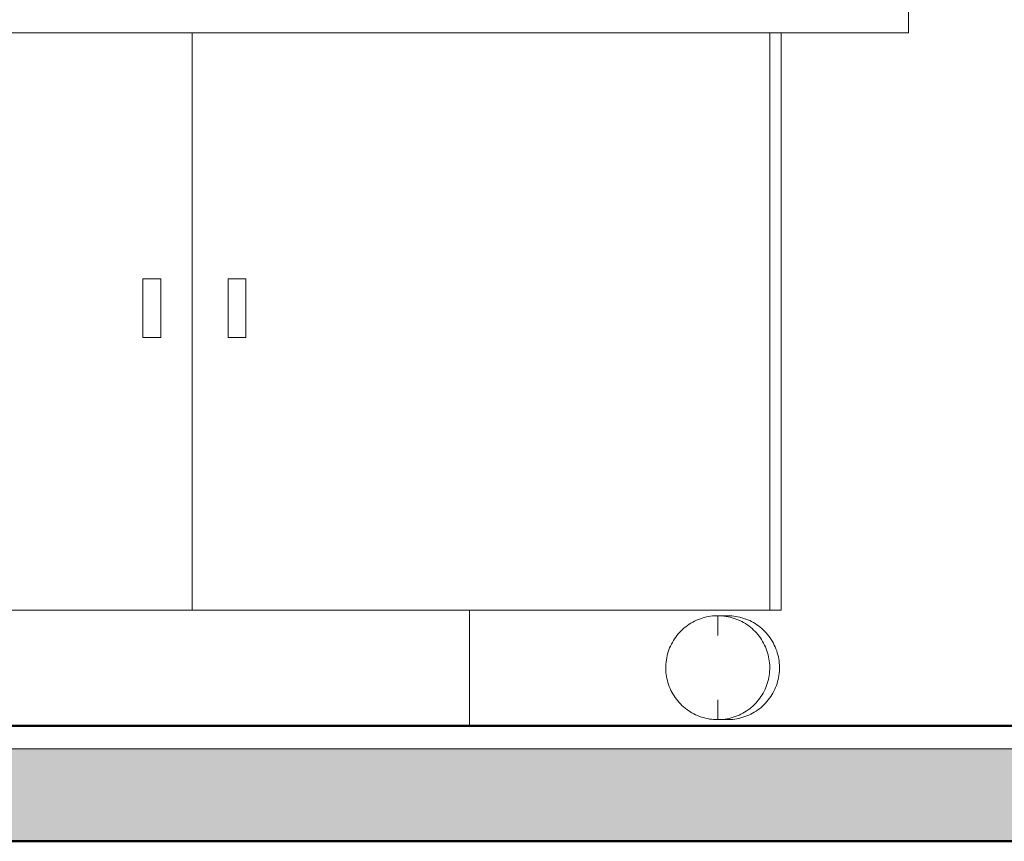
# Model space of a CAD drawing. Header units: metres. Extents: x -31 to 96, y -24 to 31.
# Tile 137 of 155: x 35.124 to 35.977, y -0.1 to 0.611. Entities that reach past the tile are written whole.
import ezdxf

# ---------------------------------------------------------------- set-up
doc = ezdxf.new("R2010")
doc.units = ezdxf.units.M
doc.linetypes.add('IMPORT-HIDDEN _4_', pattern=[0.005, 0.003333, -0.001667])
doc.layers.get('DEFPOINTS').update_dxf_attribs({"lineweight": 18})
for name, color, linetype, lineweight in [('A-ANNO-DIMS', 211, 'Continuous', 9), ('A-ANNO-DIMS-50', 211, 'Continuous', 9), ('A-FLOR', 192, 'Continuous', 18), ('A-FLOR-MCUT', 51, 'Continuous', 18), ('A-FLOR-PATT', 8, 'Continuous', 50), ('A-GENM', 13, 'Continuous', 18), ('A-WALL', 113, 'Continuous', 18), ('A-WALL-PATT', 111, 'Continuous', 35), ('ARQ-ALV-MEDIA', 7, 'Continuous', 18), ('ARQ-COTAS', 7, 'Continuous', 18), ('ARQ-PISO-DESN', 7, 'Continuous', 18), ('ARQ-PROJECAO', 7, 'IMPORT-HIDDEN _4_', 18), ('ESQUADRIAS', 250, 'Continuous', 35), ('MOBILIARIO', 10, 'Continuous', 25), ('Projeto da acquasoft Caldas NovasMOD_dwg', 8, 'Continuous', 18), ('Q-SPCQ', 91, 'Continuous', 18)]:
    doc.layers.add(name, color=color, linetype=linetype, lineweight=lineweight)
doc.styles.add('Century Gothic_4', font='GOTHIC.TTF', dxfattribs={"height": 0.167663})
doc.dimstyles.new('_Cotas_detalhamento_3_5_mm_6', dxfattribs={"dimscale": 0.3048, "dimtxt": 0.175, "dimasz": 0.246063, "dimexe": 0.164042, "dimexo": 0.492126, "dimgap": 0.246063, "dimtad": 1, "dimdec": 0, "dimlfac": 100, "dimzin": 0, "dimdsep": 46, "dimtxsty": 'Century Gothic_4', "dimblk1": 'OBLIQUE', "dimblk2": 'OBLIQUE', "dimsah": 1, "dimcen": 0.09, "dimdle": 0.164042, "dimazin": 0, "dimtfac": 1, "dimtdec": 4, "dimtix": 1, "dimtmove": 0, "dimatfit": 3, "dimfxl": 1, "dimtvp": 1, "dimtolj": 1, "dimtzin": 0, "dimarcsym": 2})

# ---------------------------------------------------------------- blocks, each defined once
blk = doc.blocks.new('Projeto da acquasoft Caldas NovasMOD_dwg_CAD-ABI-V52-LUMINOTECNICO-CORTE 1')
at = {"layer": 'MOBILIARIO'}
for p, q in [((-11.37555, 0), (-11.39676, 0)), ((-10.97842, 0), (-11.29661, 0)), ((-11.19877, 0), (-11.21998, 0)), ((-11.16019, 0), (-11.19877, 0)), ((-11.16212, 0), (-11.17756, 0)), ((-10.85354, 0), (-11.16212, 0)), ((-10.82361, 0), (-11.16019, 0)), ((-11.05735, 0), (-11.03614, 0)), ((-10.88057, 0), (-10.85936, 0)), ((-10.85936, 0), (-10.85354, 0)), ((-10.83815, 0), (-10.82361, 0))]:
    blk.add_line(p, q, dxfattribs=at)
at = {"layer": 'MOBILIARIO', "flags": 128}
for points in [[(-11.13044, 0), (-10.85936, 0), (-10.83815, 0), (-11.10923, 0), (-11.46986, 0)], [(-11.44864, 0), (-11.17756, 0), (-11.19877, 0), (-11.46986, 0)]]:
    blk.add_lwpolyline(points, dxfattribs=at)
blk = doc.blocks.new('Projeto da acquasoft Caldas NovasMOD_dwg_CAD-ABI-V53-LUMINOTECNICO-CORTE 1')
at = {"layer": 'MOBILIARIO'}
for p, q in [((-11.37555, 0), (-11.39676, 0)), ((-10.97842, 0), (-11.29661, 0)), ((-11.19877, 0), (-11.21998, 0)), ((-11.16019, 0), (-11.19877, 0)), ((-11.16212, 0), (-11.17756, 0)), ((-10.85354, 0), (-11.16212, 0)), ((-10.82361, 0), (-11.16019, 0)), ((-11.05735, 0), (-11.03614, 0)), ((-10.88057, 0), (-10.85936, 0)), ((-10.85936, 0), (-10.85354, 0)), ((-10.83815, 0), (-10.82361, 0))]:
    blk.add_line(p, q, dxfattribs=at)
at = {"layer": 'MOBILIARIO', "flags": 128}
for points in [[(-11.13044, 0), (-10.85936, 0), (-10.83815, 0), (-11.10923, 0), (-11.46986, 0)], [(-11.44864, 0), (-11.17756, 0), (-11.19877, 0), (-11.46986, 0)]]:
    blk.add_lwpolyline(points, dxfattribs=at)
blk = doc.blocks.new('Projeto da acquasoft Caldas NovasMOD_dwg-1411832-LUMINOTECNICO-CORTE 1')
at = {"layer": 'ARQ-ALV-MEDIA'}
blk.add_line((1.27873, 0), (-12.52127, 0), dxfattribs=at)
at = {"layer": 'ARQ-COTAS'}
blk.add_line((-4.75154, 0), (-3.78107, 0), dxfattribs=at)
at = {"layer": 'ARQ-PISO-DESN'}
for p, q in [((-6.17127, 0), (-1.17127, 0)), ((-13.35818, 0), (2.19631, 0))]:
    blk.add_line(p, q, dxfattribs=at)
at = {"layer": 'ARQ-PROJECAO'}
for p, q in [((-6.17127, 0), (-1.17127, 0)), ((-13.27127, 0), (2.19631, 0))]:
    blk.add_line(p, q, dxfattribs=at)
at = {"layer": 'DEFPOINTS'}
blk.add_line((1.42873, 0), (-12.67127, 0), dxfattribs=at)
at = {"layer": 'ESQUADRIAS'}
blk.add_line((-4.78773, 0), (-3.78773, 0), dxfattribs=at)
at = {"layer": 'MOBILIARIO', "flags": 128}
blk.add_lwpolyline([(-4.67908, 0), (-5.24476, 0), (-4.67908, 0), (-4.11339, 0)], close=True, dxfattribs=at)
blk.add_lwpolyline([(-4.67908, 0), (-5.24476, 0), (-4.67908, 0), (-4.11339, 0)], close=True, dxfattribs=at)
blk.add_lwpolyline([(-4.67908, 0), (-5.24476, 0), (-4.67908, 0), (-4.11339, 0)], close=True, dxfattribs=at)
blk.add_lwpolyline([(-4.67908, 0), (-5.24476, 0), (-4.67908, 0), (-4.11339, 0)], close=True, dxfattribs=at)
blk.add_lwpolyline([(-4.67908, 0), (-5.24476, 0), (-4.67908, 0), (-4.11339, 0)], close=True, dxfattribs=at)
blk.add_lwpolyline([(-4.67908, 0), (-5.24476, 0), (-4.67908, 0), (-4.11339, 0)], close=True, dxfattribs=at)
blk.add_lwpolyline([(-4.67908, 0), (-5.24476, 0), (-4.67908, 0), (-4.11339, 0)], close=True, dxfattribs=at)
for name in ['Projeto da acquasoft Caldas NovasMOD_dwg_CAD-ABI-V52-LUMINOTECNICO-CORTE 1', 'Projeto da acquasoft Caldas NovasMOD_dwg_CAD-ABI-V52-LUMINOTECNICO-CORTE 1', 'Projeto da acquasoft Caldas NovasMOD_dwg_CAD-ABI-V53-LUMINOTECNICO-CORTE 1', 'Projeto da acquasoft Caldas NovasMOD_dwg_CAD-ABI-V53-LUMINOTECNICO-CORTE 1', 'Projeto da acquasoft Caldas NovasMOD_dwg_CAD-ABI-V52-LUMINOTECNICO-CORTE 1', 'Projeto da acquasoft Caldas NovasMOD_dwg_CAD-ABI-V52-LUMINOTECNICO-CORTE 1', 'Projeto da acquasoft Caldas NovasMOD_dwg_CAD-ABI-V53-LUMINOTECNICO-CORTE 1', 'Projeto da acquasoft Caldas NovasMOD_dwg_CAD-ABI-V53-LUMINOTECNICO-CORTE 1', 'Projeto da acquasoft Caldas NovasMOD_dwg_CAD-ABI-V52-LUMINOTECNICO-CORTE 1', 'Projeto da acquasoft Caldas NovasMOD_dwg_CAD-ABI-V52-LUMINOTECNICO-CORTE 1', 'Projeto da acquasoft Caldas NovasMOD_dwg_CAD-ABI-V52-LUMINOTECNICO-CORTE 1', 'Projeto da acquasoft Caldas NovasMOD_dwg_CAD-ABI-V53-LUMINOTECNICO-CORTE 1', 'Projeto da acquasoft Caldas NovasMOD_dwg_CAD-ABI-V53-LUMINOTECNICO-CORTE 1', 'Projeto da acquasoft Caldas NovasMOD_dwg_CAD-ABI-V53-LUMINOTECNICO-CORTE 1']:
    blk.add_blockref(name, (6.89331, 0))
blk = doc.blocks.new('Equipamento especial 1 - Equipamento especial 2-2142125-LUMINOTECNICO-CORTE 1')
at = {"layer": 'Q-SPCQ'}
for p, q in [((-4.09475, 0.6), (-4.09475, 0.1)), ((-4.09475, 0.1), (-4.10475, 0.1))]:
    blk.add_line(p, q, dxfattribs=at)
blk = doc.blocks.new('Modelos genéricos 417 - Modelos genéricos 262-2142351-LUMINOTECNICO-CORTE 1')
at = {"layer": 'A-GENM'}
for p, q in [((-4.14129, 0.0953), (-4.14129, 0.09443)), ((-4.14129, 0.0953), (-4.14129, 0.09443)), ((-4.14129, 0.00616), (-4.14129, 0.0053)), ((-4.14129, 0.00616), (-4.14129, 0.0053))]:
    blk.add_line(p, q, dxfattribs=at)
at = {"layer": 'A-GENM', "flags": 128}
for points in [[(-4.14585, 0.09507), (-4.14406, 0.09521), (-4.14226, 0.09529), (-4.14129, 0.0953)], [(-4.14129, 0.0953), (-4.13949, 0.09526), (-4.13769, 0.09515), (-4.1359, 0.09497), (-4.13412, 0.09472), (-4.13235, 0.0944), (-4.13059, 0.09401), (-4.12885, 0.09354), (-4.12713, 0.09301), (-4.12544, 0.09241), (-4.12377, 0.09174), (-4.12212, 0.09101), (-4.12051, 0.09021), (-4.11893, 0.08935), (-4.11739, 0.08842), (-4.11588, 0.08744), (-4.11442, 0.08639), (-4.11299, 0.08529), (-4.11162, 0.08413), (-4.11029, 0.08291), (-4.10901, 0.08165), (-4.10778, 0.08033), (-4.10661, 0.07897), (-4.10549, 0.07756), (-4.10443, 0.07611), (-4.10342, 0.07461), (-4.10248, 0.07308), (-4.1016, 0.07151), (-4.10079, 0.0699), (-4.10003, 0.06827), (-4.09935, 0.0666), (-4.09873, 0.06491), (-4.09818, 0.0632), (-4.0977, 0.06147), (-4.09729, 0.05971), (-4.09694, 0.05795), (-4.09667, 0.05617), (-4.09648, 0.05438), (-4.09635, 0.05258), (-4.09629, 0.05078), (-4.09631, 0.04898), (-4.0964, 0.04719), (-4.09656, 0.04539), (-4.09679, 0.04361), (-4.09709, 0.04183), (-4.09747, 0.04007), (-4.09791, 0.03833), (-4.09842, 0.0366), (-4.09901, 0.0349), (-4.09966, 0.03322), (-4.10037, 0.03157), (-4.10115, 0.02995), (-4.102, 0.02836), (-4.10291, 0.02681), (-4.10388, 0.02529), (-4.10491, 0.02381), (-4.106, 0.02238), (-4.10714, 0.02099), (-4.10834, 0.01965), (-4.10959, 0.01836), (-4.11089, 0.01711), (-4.11225, 0.01593), (-4.11364, 0.01479), (-4.11509, 0.01371), (-4.11657, 0.0127), (-4.11809, 0.01174), (-4.11965, 0.01084), (-4.12125, 0.01001), (-4.12288, 0.00924), (-4.12453, 0.00853), (-4.12622, 0.0079), (-4.12792, 0.00733), (-4.12965, 0.00683), (-4.1314, 0.0064), (-4.13316, 0.00604), (-4.13494, 0.00575), (-4.13673, 0.00553), (-4.13852, 0.00538), (-4.14032, 0.00531), (-4.14129, 0.0053)], [(-4.14129, 0.0053), (-4.14309, 0.00533), (-4.14489, 0.00544), (-4.14621, 0.00557)]]:
    blk.add_lwpolyline(points, dxfattribs=at)
blk = doc.blocks.new('Modelos genéricos 423 - Modelos genéricos 77-2143882-LUMINOTECNICO-CORTE 1')
at = {"layer": 'A-GENM'}
for p, q in [((-3.98475, 0.7), (-3.98475, 0.6)), ((-3.98475, 0.6), (-5.18475, 0.6))]:
    blk.add_line(p, q, dxfattribs=at)
blk = doc.blocks.new('Equipamento especial 12 - Equipamento especial 2-2143895-LUMINOTECNICO-CORTE 1')
at = {"layer": 'Q-SPCQ'}
for p, q in [((-5.10475, 0.1), (-5.10475, 0.6)), ((-4.60475, 0.6), (-4.60475, 0.1)), ((-4.60475, 0.1), (-5.10475, 0.1))]:
    blk.add_line(p, q, dxfattribs=at)
blk = doc.blocks.new('Equipamento especial 13 - Equipamento especial 2-2143907-LUMINOTECNICO-CORTE 1')
at = {"layer": 'Q-SPCQ'}
for p, q in [((-4.60475, 0.1), (-4.60475, 0.6)), ((-4.10475, 0.6), (-4.10475, 0.1)), ((-4.10475, 0.1), (-4.60475, 0.1))]:
    blk.add_line(p, q, dxfattribs=at)
blk = doc.blocks.new('Equipamento especial 14 - Equipamento especial 2-2143919-LUMINOTECNICO-CORTE 1')
at = {"layer": 'Q-SPCQ'}
for p, q in [((-4.64753, 0.38692), (-4.63195, 0.38692)), ((-4.64753, 0.3362), (-4.64753, 0.38692)), ((-4.63195, 0.38692), (-4.63195, 0.3362)), ((-4.63195, 0.3362), (-4.64753, 0.3362))]:
    blk.add_line(p, q, dxfattribs=at)
blk = doc.blocks.new('Equipamento especial 15 - Equipamento especial 2-2143931-LUMINOTECNICO-CORTE 1')
at = {"layer": 'Q-SPCQ'}
for p, q in [((-4.57353, 0.38692), (-4.55835, 0.38692)), ((-4.57353, 0.3362), (-4.57353, 0.38692)), ((-4.55835, 0.38692), (-4.55835, 0.3362)), ((-4.55835, 0.3362), (-4.57353, 0.3362))]:
    blk.add_line(p, q, dxfattribs=at)
blk = doc.blocks.new('Modelos genéricos 436 - Modelos genéricos 262-2144086-LUMINOTECNICO-CORTE 1')
at = {"layer": 'A-GENM'}
for p, q in [((-4.14975, 0.07812), (-4.14975, 0.0953)), ((-4.14975, 0.07812), (-4.14975, 0.0953)), ((-4.14975, 0.0053), (-4.14975, 0.02252)), ((-4.14975, 0.0053), (-4.14975, 0.02252))]:
    blk.add_line(p, q, dxfattribs=at)
at = {"layer": 'A-GENM', "flags": 128}
for points in [[(-4.14975, 0.0053), (-4.15155, 0.00533), (-4.15335, 0.00544), (-4.15514, 0.00562), (-4.15692, 0.00587), (-4.15869, 0.00619), (-4.16045, 0.00659), (-4.16219, 0.00705), (-4.16391, 0.00758), (-4.1656, 0.00818), (-4.16728, 0.00885), (-4.16892, 0.00958), (-4.17053, 0.01038), (-4.17211, 0.01125), (-4.17366, 0.01217), (-4.17516, 0.01316), (-4.17663, 0.0142), (-4.17805, 0.01531), (-4.17942, 0.01647), (-4.18075, 0.01768), (-4.18203, 0.01895), (-4.18326, 0.02026), (-4.18444, 0.02163), (-4.18555, 0.02304), (-4.18662, 0.02449), (-4.18762, 0.02598), (-4.18856, 0.02752), (-4.18944, 0.02909), (-4.19026, 0.03069), (-4.19101, 0.03233), (-4.19169, 0.03399), (-4.19231, 0.03568), (-4.19286, 0.03739), (-4.19334, 0.03913), (-4.19376, 0.04088), (-4.1941, 0.04265), (-4.19437, 0.04443), (-4.19457, 0.04622), (-4.19469, 0.04801), (-4.19475, 0.04981), (-4.19473, 0.05161), (-4.19464, 0.05341), (-4.19448, 0.0552), (-4.19425, 0.05699), (-4.19395, 0.05876), (-4.19358, 0.06052), (-4.19313, 0.06227), (-4.19262, 0.06399), (-4.19204, 0.06569), (-4.19139, 0.06737), (-4.19067, 0.06902), (-4.18989, 0.07065), (-4.18904, 0.07223), (-4.18813, 0.07379), (-4.18716, 0.0753), (-4.18613, 0.07678), (-4.18505, 0.07821), (-4.1839, 0.0796), (-4.1827, 0.08094), (-4.18145, 0.08224), (-4.18015, 0.08348), (-4.1788, 0.08467), (-4.1774, 0.0858), (-4.17596, 0.08688), (-4.17447, 0.0879), (-4.17295, 0.08886), (-4.17139, 0.08975), (-4.16979, 0.09059), (-4.16817, 0.09136), (-4.16651, 0.09206), (-4.16483, 0.0927), (-4.16312, 0.09327), (-4.16139, 0.09377), (-4.15964, 0.0942), (-4.15788, 0.09456), (-4.1561, 0.09485), (-4.15432, 0.09507), (-4.15252, 0.09521), (-4.15072, 0.09529), (-4.14975, 0.0953)], [(-4.14975, 0.0953), (-4.14795, 0.09526), (-4.14616, 0.09515), (-4.14437, 0.09497), (-4.14258, 0.09472), (-4.14081, 0.0944), (-4.13906, 0.09401), (-4.13732, 0.09354), (-4.1356, 0.09301), (-4.1339, 0.09241), (-4.13223, 0.09174), (-4.13058, 0.09101), (-4.12897, 0.09021), (-4.12739, 0.08935), (-4.12585, 0.08842), (-4.12434, 0.08744), (-4.12288, 0.08639), (-4.12146, 0.08529), (-4.12008, 0.08413), (-4.11875, 0.08291), (-4.11747, 0.08165), (-4.11624, 0.08033), (-4.11507, 0.07897), (-4.11395, 0.07756), (-4.11289, 0.07611), (-4.11189, 0.07461), (-4.11094, 0.07308), (-4.11006, 0.07151), (-4.10925, 0.0699), (-4.1085, 0.06827), (-4.10781, 0.0666), (-4.10719, 0.06491), (-4.10664, 0.0632), (-4.10616, 0.06147), (-4.10575, 0.05971), (-4.10541, 0.05795), (-4.10514, 0.05617), (-4.10494, 0.05438), (-4.10481, 0.05258), (-4.10475, 0.05078), (-4.10477, 0.04898), (-4.10486, 0.04719), (-4.10502, 0.04539), (-4.10525, 0.04361), (-4.10556, 0.04183), (-4.10593, 0.04007), (-4.10637, 0.03833), (-4.10689, 0.0366), (-4.10747, 0.0349), (-4.10812, 0.03322), (-4.10883, 0.03157), (-4.10962, 0.02995), (-4.11046, 0.02836), (-4.11137, 0.02681), (-4.11234, 0.02529), (-4.11337, 0.02381), (-4.11446, 0.02238), (-4.1156, 0.02099), (-4.1168, 0.01965), (-4.11805, 0.01836), (-4.11936, 0.01711), (-4.12071, 0.01593), (-4.12211, 0.01479), (-4.12355, 0.01371), (-4.12503, 0.0127), (-4.12655, 0.01174), (-4.12812, 0.01084), (-4.12971, 0.01001), (-4.13134, 0.00924), (-4.13299, 0.00853), (-4.13468, 0.0079), (-4.13639, 0.00733), (-4.13811, 0.00683), (-4.13986, 0.0064), (-4.14163, 0.00604), (-4.1434, 0.00575), (-4.14519, 0.00553), (-4.14698, 0.00538), (-4.14878, 0.00531), (-4.14975, 0.0053)]]:
    blk.add_lwpolyline(points, dxfattribs=at)
blk = doc.blocks.new('DIMBLOCK263-LUMINOTECNICO-CORTE 1')
at = {"layer": 'A-ANNO-DIMS-50'}
for p, q in [((36.29264, 2.05), (36.29264, -0.05)), ((35.47082, 2), (36.34264, 2)), ((36.29264, 2), (35.47082, 2)), ((36.19568, 0), (36.34264, 0)), ((36.29264, 0), (36.19568, 0))]:
    blk.add_line(p, q, dxfattribs=at)
at = {"layer": 'A-ANNO-DIMS-50', "lineweight": 18}
for p, q in [((36.29264, 2), (36.25514, 2.0375)), ((36.29264, 2), (36.33014, 1.9625)), ((36.29264, 0), (36.25514, 0.0375)), ((36.29264, 0), (36.33014, -0.0375))]:
    blk.add_line(p, q, dxfattribs=at)
at = {"layer": 'A-ANNO-DIMS-50', "color": 0, "insert": (36.00276, 0.80417), "char_height": 0.167663, "width": 0.47, "attachment_point": 1, "rotation": 90, "line_spacing_factor": 0.984117, "style": 'Century Gothic_4'}
blk.add_mtext('200', dxfattribs=at)
blk = doc.blocks.new('_Oblique')
at = {"color": 0, "linetype": 'ByBlock', "lineweight": -2}
blk.add_line((-0.5, -0.5), (0.5, 0.5), dxfattribs=at)

msp = doc.modelspace()

# ---------------------------------------------------------------- hatches: boundary and pattern name
at = {"layer": 'A-FLOR-PATT', "lineweight": 18}
msp.add_hatch(color=256, dxfattribs=at).paths.add_polyline_path([(41.10272, -0.1), (41.16397, -0.1), (41.16397, -0.02), (27.36397, -0.02), (27.36397, -0.1), (40.91957, -0.1)], flags=0)
at = {"layer": 'A-WALL-PATT', "lineweight": 18}
h = msp.add_hatch(dxfattribs=at)
h.set_pattern_fill('FP_20', color=256, style=0, pattern_type=2)
h.set_pattern_definition([(0, (-4.375, 0), (0, 0.625), []), (90, (-4.375, 0), (-0.625, 4e-17), [])])
h.paths.add_polyline_path([(35.51282, 0), (35.51381, 0), (35.51381, 0.1), (35.49381, 0.1), (35.49381, 0)], flags=0)

# ---------------------------------------------------------------- linework, layer by layer
at = {"layer": 'A-FLOR', "lineweight": 50}
for p, q in [((41.16397, 0), (27.36397, 0)), ((27.36397, -0.1), (41.16397, -0.1))]:
    msp.add_line(p, q, dxfattribs=at)
at = {"layer": 'A-FLOR-MCUT'}
msp.add_line((41.16397, -0.02), (27.36397, -0.02), dxfattribs=at)
at = {"layer": 'A-WALL'}
msp.add_line((35.51381, 0.1), (35.51381, 0), dxfattribs=at)

# ---------------------------------------------------------------- block references
at = {"layer": 'A-GENM'}
for name in ['Modelos genéricos 423 - Modelos genéricos 77-2143882-LUMINOTECNICO-CORTE 1', 'Modelos genéricos 436 - Modelos genéricos 262-2144086-LUMINOTECNICO-CORTE 1', 'Modelos genéricos 417 - Modelos genéricos 262-2142351-LUMINOTECNICO-CORTE 1']:
    msp.add_blockref(name, (39.87856, 0), dxfattribs=at)
at = {"layer": 'Projeto da acquasoft Caldas NovasMOD_dwg', "color": 7}
msp.add_blockref('Projeto da acquasoft Caldas NovasMOD_dwg-1411832-LUMINOTECNICO-CORTE 1', (39.87856, 0), dxfattribs=at)
at = {"layer": 'Q-SPCQ'}
for name in ['Equipamento especial 12 - Equipamento especial 2-2143895-LUMINOTECNICO-CORTE 1', 'Equipamento especial 13 - Equipamento especial 2-2143907-LUMINOTECNICO-CORTE 1', 'Equipamento especial 1 - Equipamento especial 2-2142125-LUMINOTECNICO-CORTE 1', 'Equipamento especial 14 - Equipamento especial 2-2143919-LUMINOTECNICO-CORTE 1', 'Equipamento especial 15 - Equipamento especial 2-2143931-LUMINOTECNICO-CORTE 1']:
    msp.add_blockref(name, (39.87856, 0), dxfattribs=at)

# ---------------------------------------------------------------- dimensions: what is measured, and where the dimension line sits
at = {"layer": 'A-ANNO-DIMS'}
dim = msp.add_linear_dim(base=(36.29264, 0), p1=(35.32082, 2), p2=(36.34568, 0), angle=90, dimstyle='_Cotas_detalhamento_3_5_mm_6', override={"dimpost": '<>', "dimfxl": 2.247295}, dxfattribs=at)
dim.commit()
dim.dimension.update_dxf_attribs({"geometry": 'DIMBLOCK263-LUMINOTECNICO-CORTE 1', "text_midpoint": (36.12959, 1)})

doc.saveas('drawing.dxf')
